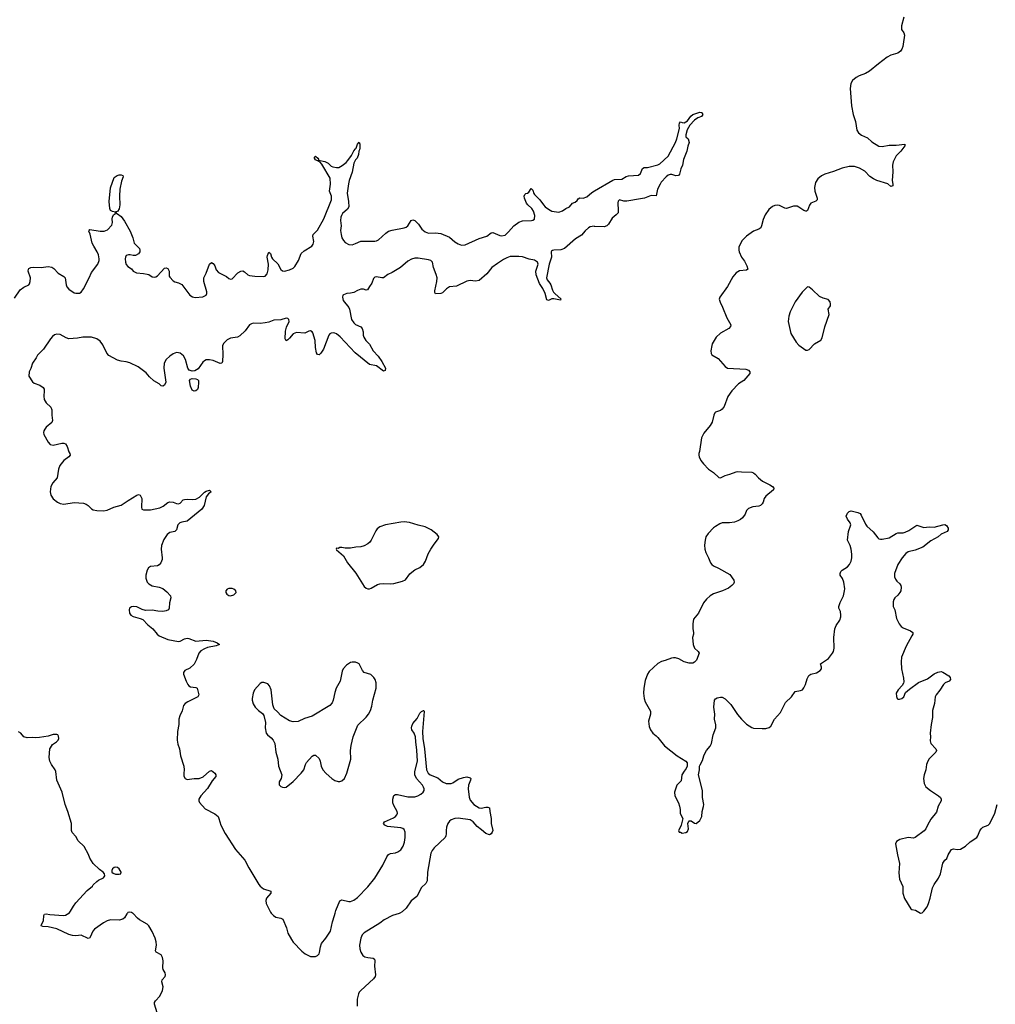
# Model space of a CAD drawing. Header units: inches. Extents: x 1835039 to 2027607, y 642849 to 774141.
# Tile 89 of 113: x 1943384 to 1954612, y 748950 to 760283. Entities that reach past the tile are written whole.
import ezdxf

# ---------------------------------------------------------------- set-up
doc = ezdxf.new("R2010")
doc.units = ezdxf.units.IN
doc.header["$MEASUREMENT"] = 0
for name, color, linetype in [('B9744', 7, 'Continuous'), ('B9745', 7, 'Continuous'), ('B9755', 7, 'Continuous'), ('B9756', 7, 'Continuous')]:
    doc.layers.add(name, color=color, linetype=linetype)

msp = doc.modelspace()

# ---------------------------------------------------------------- linework, layer by layer
at = {"layer": 'B9744', "color": 6, "elevation": 400}
for points in [[(1944625, 750000), (1944615, 749990), (1944590, 749946), (1944571, 749929), (1944530, 749918), (1944430, 749920), (1944390, 749909), (1944350, 749888), (1944245, 749815), (1944227, 749793), (1944196, 749724), (1944190, 749716), (1944170, 749707), (1944090, 749744), (1944030, 749737), (1943990, 749741), (1943950, 749753), (1943810, 749817), (1943710, 749842), (1943650, 749846), (1943631, 749851), (1943633, 749870), (1943657, 749910), (1943663, 749970), (1943670, 749988), (1943690, 749992), (1943730, 749982), (1943889, 749971), (1943910, 749976), (1943950, 749998), (1943952, 750000)], [(1944966, 748850), (1944937, 748950), (1944936, 748970), (1944945, 748990), (1944996, 749044), (1945026, 749110), (1945034, 749150), (1945021, 749210), (1945024, 749230), (1945058, 749270), (1945063, 749290), (1945059, 749310), (1945036, 749350), (1945030, 749370), (1945033, 749450), (1945027, 749490), (1945010, 749520), (1944953, 749550), (1944946, 749566), (1944957, 749630), (1944955, 749670), (1944944, 749710), (1944910, 749789), (1944871, 749851), (1944850, 749871), (1944762, 749922), (1944740, 749940), (1944690, 749994), (1944681, 750000)], [(1946278, 750000), (1946304, 749970), (1946330, 749953), (1946390, 749941), (1946413, 749930), (1946456, 749830), (1946470, 749769), (1946510, 749695), (1946530, 749666), (1946630, 749560), (1946670, 749529), (1946730, 749501), (1946770, 749498), (1946790, 749500), (1946813, 749510), (1946829, 749530), (1946835, 749545), (1946844, 749610), (1946858, 749650), (1946907, 749710), (1946961, 749790), (1946983, 749897), (1947008, 749970), (1947015, 750000)], [(1947758, 750000), (1947750, 749996), (1947673, 749970), (1947577, 749923), (1947530, 749884), (1947350, 749773), (1947327, 749750), (1947310, 749710), (1947294, 749630), (1947297, 749590), (1947308, 749550), (1947333, 749513), (1947357, 749497), (1947390, 749487), (1947450, 749482), (1947468, 749470), (1947472, 749450), (1947468, 749390), (1947480, 749290), (1947476, 749270), (1947456, 749244), (1947310, 749109), (1947291, 749090), (1947282, 749070), (1947268, 749010), (1947266, 748930)]]:
    msp.add_lwpolyline(points, dxfattribs=at)
at = {"layer": 'B9745', "color": 6, "elevation": 400}
for points in [[(1943322, 757078), (1943390, 757172), (1943430, 757203), (1943488, 757230), (1943498, 757242), (1943506, 757270), (1943507, 757310), (1943482, 757390), (1943483, 757410), (1943490, 757420), (1943510, 757430), (1943547, 757433), (1943631, 757429), (1943710, 757442), (1943753, 757433), (1943777, 757417), (1943826, 757366), (1943890, 757326), (1943907, 757310), (1943919, 757230), (1943928, 757208), (1943950, 757180), (1944010, 757140), (1944030, 757133), (1944070, 757135), (1944090, 757147), (1944117, 757183), (1944184, 757310), (1944209, 757371), (1944282, 757470), (1944298, 757510), (1944300, 757530), (1944290, 757575), (1944277, 757610), (1944235, 757675), (1944219, 757710), (1944194, 757814), (1944181, 757850), (1944182, 757858), (1944191, 757869), (1944310, 757848), (1944354, 757850), (1944395, 757865), (1944444, 757916), (1944453, 757947), (1944448, 757990), (1944451, 758010), (1944463, 758037), (1944485, 758050), (1944488, 758068), (1944450, 758076), (1944430, 758086), (1944422, 758110), (1944413, 758190), (1944428, 758348), (1944470, 758468), (1944505, 758490), (1944530, 758497), (1944550, 758497), (1944570, 758490), (1944573, 758473), (1944557, 758423), (1944538, 758330), (1944533, 758253), (1944538, 758150), (1944530, 758104), (1944510, 758076), (1944491, 758070), (1944496, 758050), (1944510, 758047), (1944550, 758019), (1944590, 757964), (1944654, 757850), (1944687, 757770), (1944702, 757710), (1944762, 757650), (1944767, 757630), (1944767, 757610), (1944750, 757589), (1944718, 757570), (1944690, 757567), (1944655, 757575), (1944635, 757575), (1944610, 757567), (1944600, 757550), (1944598, 757530), (1944602, 757490), (1944610, 757466), (1944630, 757443), (1944670, 757416), (1944691, 757390), (1944727, 757367), (1944810, 757362), (1944850, 757354), (1944870, 757348), (1944910, 757324), (1944930, 757320), (1944950, 757324), (1944970, 757336), (1945050, 757422), (1945070, 757427), (1945090, 757419), (1945105, 757390), (1945105, 757330), (1945110, 757320), (1945150, 757278), (1945170, 757267), (1945210, 757255), (1945250, 757234), (1945340, 757110), (1945371, 757091), (1945404, 757084), (1945490, 757093), (1945530, 757110), (1945539, 757130), (1945538, 757150), (1945504, 757270), (1945501, 757310), (1945530, 757365), (1945570, 757469), (1945590, 757487), (1945610, 757477), (1945622, 757462), (1945630, 757450), (1945644, 757404), (1945670, 757371), (1945765, 757325), (1945790, 757304), (1945810, 757295), (1945830, 757301), (1945896, 757370), (1945930, 757389), (1945950, 757391), (1945970, 757382), (1946010, 757347), (1946030, 757339), (1946090, 757330), (1946190, 757325), (1946210, 757332), (1946230, 757356), (1946244, 757404), (1946249, 757470), (1946232, 757548), (1946234, 757570), (1946250, 757605), (1946270, 757591), (1946281, 757550), (1946293, 757530), (1946353, 757473), (1946390, 757407), (1946410, 757392), (1946430, 757388), (1946490, 757405), (1946530, 757423), (1946550, 757440), (1946592, 757510), (1946622, 757590), (1946659, 757621), (1946744, 757676), (1946763, 757697), (1946770, 757730), (1946758, 757790), (1946760, 757810), (1946810, 757860), (1946884, 757990), (1946971, 758210), (1946971, 758250), (1946949, 758310), (1946962, 758390), (1946958, 758458), (1946860, 758620), (1946842, 758642), (1946825, 758650), (1946819, 758659), (1946810, 758658), (1946788, 758670), (1946775, 758690), (1946778, 758702), (1946790, 758712), (1946814, 758690), (1946827, 758670), (1946824, 758664), (1946897, 758650), (1946934, 758630), (1946970, 758597), (1946988, 758588), (1947030, 758581), (1947057, 758583), (1947096, 758604), (1947141, 758639), (1947160, 758660), (1947202, 758718), (1947230, 758772), (1947250, 758798), (1947258, 758802), (1947270, 758851), (1947290, 758871), (1947299, 758850), (1947298, 758802), (1947296, 758784), (1947285, 758770), (1947282, 758730), (1947267, 758690), (1947250, 758670), (1947228, 758630), (1947212, 758528), (1947175, 758430), (1947167, 758393), (1947153, 758287), (1947168, 758190), (1947172, 758128), (1947158, 758102), (1947100, 758050), (1947086, 758030), (1947079, 758010), (1947077, 757970), (1947082, 757910), (1947076, 757856), (1947082, 757810), (1947093, 757770), (1947110, 757740), (1947130, 757717), (1947170, 757695), (1947210, 757693), (1947250, 757706), (1947310, 757735), (1947470, 757732), (1947490, 757737), (1947514, 757750), (1947596, 757824), (1947630, 757847), (1947670, 757861), (1947810, 757886), (1947830, 757894), (1947850, 757910), (1947890, 757970), (1947910, 757980), (1947930, 757972), (1947953, 757950), (1947972, 757930), (1948011, 757871), (1948050, 757839), (1948090, 757826), (1948170, 757831), (1948230, 757821), (1948330, 757781), (1948390, 757727), (1948430, 757701), (1948470, 757688), (1948509, 757691), (1948670, 757764), (1948760, 757790), (1948811, 757829), (1948830, 757833), (1948910, 757799), (1948930, 757795), (1948970, 757803), (1949010, 757839), (1949070, 757910), (1949130, 757953), (1949170, 757968), (1949274, 757970), (1949290, 757974), (1949310, 757987), (1949314, 758030), (1949299, 758079), (1949277, 758110), (1949232, 758150), (1949216, 758170), (1949193, 758230), (1949191, 758250), (1949198, 758270), (1949210, 758281), (1949230, 758285), (1949243, 758297), (1949270, 758338), (1949290, 758322), (1949302, 758282), (1949309, 758269), (1949370, 758210), (1949411, 758150), (1949430, 758130), (1949470, 758101), (1949510, 758080), (1949590, 758069), (1949630, 758083), (1949670, 758111), (1949712, 758128), (1949747, 758170), (1949777, 758183), (1949798, 758202), (1949810, 758222), (1949830, 758234), (1949870, 758229), (1949910, 758245), (1949967, 758293), (1950000, 758312)], [(1950000, 757904), (1949995, 757905), (1949950, 757897), (1949930, 757887), (1949890, 757853), (1949850, 757804), (1949781, 757759), (1949655, 757650), (1949610, 757632), (1949532, 757628), (1949515, 757625), (1949503, 757617), (1949499, 757610), (1949504, 757550), (1949477, 757470), (1949448, 757310), (1949453, 757290), (1949485, 757250), (1949496, 757230), (1949515, 757170), (1949528, 757148), (1949546, 757126), (1949613, 757070), (1949607, 757053), (1949530, 757069), (1949510, 757068), (1949470, 757052), (1949450, 757059), (1949433, 757130), (1949405, 757190), (1949365, 757245), (1949327, 757347), (1949324, 757390), (1949349, 757470), (1949342, 757490), (1949310, 757513), (1949246, 757526), (1949170, 757554), (1949130, 757557), (1949030, 757555), (1948990, 757543), (1948950, 757523), (1948882, 757478), (1948819, 757430), (1948761, 757359), (1948670, 757280), (1948630, 757274), (1948570, 757281), (1948530, 757272), (1948410, 757215), (1948330, 757206), (1948296, 757184), (1948250, 757138), (1948230, 757131), (1948170, 757126), (1948162, 757142), (1948161, 757161), (1948185, 757270), (1948187, 757310), (1948177, 757350), (1948148, 757430), (1948133, 757493), (1948114, 757510), (1948090, 757518), (1947970, 757539), (1947930, 757539), (1947894, 757526), (1947850, 757502), (1947768, 757432), (1947670, 757373), (1947622, 757350), (1947570, 757312), (1947550, 757310), (1947490, 757324), (1947470, 757319), (1947455, 757305), (1947438, 757250), (1947408, 757210), (1947388, 757172), (1947370, 757169), (1947339, 757179), (1947310, 757181), (1947273, 757167), (1947230, 757144), (1947190, 757135), (1947149, 757131), (1947110, 757116), (1947103, 757110), (1947097, 757090), (1947107, 757050), (1947171, 756970), (1947179, 756950), (1947204, 756830), (1947230, 756792), (1947250, 756774), (1947308, 756748), (1947324, 756730), (1947338, 756690), (1947337, 756650), (1947344, 756630), (1947366, 756590), (1947410, 756548), (1947453, 756470), (1947510, 756410), (1947553, 756350), (1947594, 756270), (1947590, 756244), (1947570, 756238), (1947490, 756297), (1947410, 756315), (1947245, 756450), (1947071, 756631), (1947030, 756666), (1947010, 756676), (1946990, 756679), (1946970, 756675), (1946954, 756666), (1946940, 756650), (1946879, 756490), (1946850, 756444), (1946830, 756425), (1946810, 756428), (1946800, 756450), (1946790, 756510), (1946786, 756590), (1946757, 756677), (1946750, 756688), (1946730, 756700), (1946710, 756696), (1946665, 756675), (1946570, 756681), (1946550, 756676), (1946530, 756665), (1946490, 756616), (1946470, 756597), (1946450, 756585), (1946439, 756610), (1946442, 756698), (1946456, 756744), (1946486, 756810), (1946483, 756830), (1946470, 756842), (1946450, 756846), (1946390, 756827), (1946310, 756823), (1946250, 756802), (1946208, 756792), (1946150, 756785), (1946071, 756789), (1946050, 756782), (1946030, 756770), (1945978, 756702), (1945918, 756642), (1945890, 756630), (1945810, 756618), (1945770, 756596), (1945730, 756557), (1945718, 756530), (1945721, 756430), (1945717, 756350), (1945710, 756330), (1945690, 756326), (1945610, 756361), (1945570, 756368), (1945530, 756367), (1945510, 756357), (1945490, 756339), (1945437, 756263), (1945399, 756241), (1945370, 756237), (1945336, 756250), (1945318, 756270), (1945293, 756373), (1945270, 756413), (1945230, 756444), (1945210, 756450), (1945188, 756452), (1945150, 756436), (1945110, 756408), (1945070, 756373), (1945047, 756330), (1945043, 756270), (1945064, 756110), (1945050, 756077), (1945030, 756063), (1945010, 756067), (1944987, 756090), (1944926, 756126), (1944879, 756170), (1944838, 756218), (1944746, 756286), (1944650, 756334), (1944610, 756346), (1944550, 756352), (1944510, 756365), (1944410, 756419), (1944386, 756446), (1944341, 756541), (1944310, 756584), (1944271, 756611), (1944210, 756627), (1944110, 756628), (1944050, 756618), (1943950, 756610), (1943920, 756620), (1943850, 756658), (1943810, 756663), (1943785, 756655), (1943763, 756637), (1943740, 756610), (1943659, 756490), (1943590, 756420), (1943574, 756390), (1943531, 756330), (1943511, 756269), (1943492, 756230), (1943490, 756181), (1943530, 756116), (1943550, 756100), (1943617, 756077), (1943655, 756050), (1943665, 756030), (1943667, 756010), (1943663, 755950), (1943666, 755910), (1943690, 755871), (1943741, 755821), (1943752, 755792), (1943753, 755730), (1943762, 755670), (1943752, 755648), (1943690, 755593), (1943672, 755570), (1943662, 755550), (1943658, 755530), (1943661, 755510), (1943710, 755418), (1943734, 755394), (1943770, 755387), (1943870, 755410), (1943890, 755410), (1943910, 755401), (1943931, 755371), (1943949, 755309), (1943959, 755290), (1943964, 755270), (1943950, 755250), (1943890, 755207), (1943845, 755150), (1943829, 755110), (1943814, 755010), (1943764, 754950), (1943742, 754910), (1943733, 754850), (1943741, 754810), (1943769, 754769), (1943819, 754730), (1943850, 754713), (1943890, 754707), (1944010, 754724), (1944118, 754718), (1944150, 754707), (1944171, 754691), (1944210, 754652), (1944230, 754641), (1944272, 754632), (1944350, 754629), (1944390, 754638), (1944468, 754670), (1944550, 754694), (1944633, 754750), (1944730, 754809), (1944750, 754817), (1944772, 754810), (1944789, 754770), (1944785, 754670), (1944790, 754650), (1944810, 754641), (1944890, 754640), (1944995, 754665), (1945035, 754685), (1945090, 754726), (1945110, 754733), (1945150, 754730), (1945190, 754713), (1945210, 754710), (1945230, 754718), (1945265, 754755), (1945279, 754761), (1945310, 754765), (1945370, 754759), (1945410, 754765), (1945452, 754788), (1945510, 754845), (1945530, 754857), (1945570, 754866), (1945586, 754850), (1945555, 754825), (1945529, 754791), (1945508, 754690), (1945480, 754650), (1945310, 754510), (1945250, 754500), (1945225, 754490), (1945205, 754470), (1945189, 754411), (1945170, 754393), (1945110, 754379), (1945082, 754358), (1945042, 754298), (1945014, 754230), (1945010, 754190), (1945025, 754090), (1945024, 754070), (1945009, 754031), (1944990, 754007), (1944970, 753997), (1944890, 753989), (1944867, 753973), (1944850, 753946), (1944835, 753890), (1944835, 753855), (1944850, 753810), (1944868, 753790), (1944910, 753768), (1944990, 753751), (1945030, 753734), (1945077, 753697), (1945119, 753650), (1945124, 753630), (1945107, 753570), (1945104, 753510), (1945095, 753490), (1945070, 753477), (1945030, 753470), (1944975, 753475), (1944910, 753487), (1944830, 753483), (1944793, 753493), (1944730, 753524), (1944690, 753530), (1944670, 753525), (1944648, 753510), (1944643, 753490), (1944647, 753453), (1944663, 753430), (1944690, 753414), (1944772, 753392), (1944799, 753379), (1944857, 753317), (1944915, 753270), (1944967, 753210), (1944990, 753190), (1945090, 753148), (1945210, 753125), (1945230, 753128), (1945282, 753158), (1945310, 753162), (1945330, 753159), (1945410, 753130), (1945530, 753142), (1945610, 753130), (1945656, 753110), (1945685, 753090), (1945646, 753074), (1945544, 753056), (1945510, 753043), (1945470, 753018), (1945446, 752990), (1945420, 752920), (1945390, 752865), (1945340, 752820), (1945285, 752790), (1945268, 752770), (1945269, 752750), (1945298, 752670), (1945318, 752630), (1945330, 752617), (1945350, 752605), (1945410, 752596), (1945427, 752587), (1945447, 752510), (1945432, 752488), (1945317, 752430), (1945287, 752410), (1945270, 752387), (1945253, 752327), (1945226, 752270), (1945215, 752230), (1945214, 752170), (1945199, 752090), (1945197, 751990), (1945205, 751945), (1945224, 751890), (1945234, 751810), (1945274, 751690), (1945277, 751650), (1945271, 751610), (1945274, 751574), (1945288, 751548), (1945310, 751539), (1945391, 751549), (1945450, 751550), (1945494, 751566), (1945570, 751633), (1945590, 751641), (1945630, 751609), (1945642, 751590), (1945640, 751570), (1945600, 751520), (1945545, 751435), (1945467, 751350), (1945447, 751310), (1945444, 751290), (1945452, 751272), (1945520, 751200), (1945630, 751141), (1945666, 751110), (1945677, 751090), (1945697, 751010), (1945750, 750915), (1945868, 750730), (1945974, 750610), (1946020, 750520), (1946135, 750330), (1946152, 750310), (1946190, 750280), (1946273, 750250), (1946275, 750230), (1946226, 750170), (1946217, 750143), (1946221, 750110), (1946270, 750010), (1946278, 750000)], [(1947015, 750000), (1947021, 750030), (1947070, 750139), (1947090, 750151), (1947170, 750134), (1947190, 750134), (1947230, 750148), (1947270, 750178), (1947390, 750303), (1947470, 750400), (1947562, 750550), (1947610, 750648), (1947628, 750672), (1947650, 750684), (1947710, 750692), (1947737, 750703), (1947771, 750729), (1947799, 750770), (1947814, 750814), (1947822, 750870), (1947822, 750930), (1947810, 750960), (1947793, 750973), (1947770, 750981), (1947615, 750995), (1947586, 751010), (1947571, 751030), (1947581, 751050), (1947686, 751094), (1947708, 751110), (1947724, 751130), (1947730, 751150), (1947727, 751170), (1947690, 751238), (1947680, 751270), (1947677, 751310), (1947690, 751352), (1947710, 751364), (1947730, 751364), (1947850, 751339), (1947930, 751339), (1947964, 751350), (1948000, 751370), (1948027, 751393), (1948038, 751410), (1948038, 751430), (1948031, 751450), (1948019, 751470), (1947950, 751547), (1947933, 751590), (1947933, 751630), (1947961, 751750), (1947956, 751876), (1947941, 751970), (1947938, 752030), (1947924, 752070), (1947898, 752110), (1947893, 752130), (1947895, 752150), (1947910, 752181), (1947960, 752240), (1947990, 752302), (1948010, 752321), (1948032, 752332), (1948036, 752330), (1948039, 752319), (1948020, 752090), (1948022, 752010), (1948044, 751890), (1948067, 751650), (1948083, 751610), (1948109, 751589), (1948195, 751555), (1948250, 751510), (1948292, 751492), (1948350, 751492), (1948370, 751500), (1948430, 751540), (1948490, 751562), (1948530, 751567), (1948570, 751557), (1948575, 751550), (1948573, 751530), (1948550, 751470), (1948545, 751430), (1948555, 751335), (1948570, 751299), (1948611, 751250), (1948670, 751210), (1948694, 751206), (1948750, 751220), (1948770, 751220), (1948791, 751210), (1948793, 751170), (1948809, 751090), (1948811, 751030), (1948829, 750950), (1948823, 750930), (1948810, 750913), (1948790, 750902), (1948750, 750914), (1948699, 750959), (1948650, 750995), (1948603, 751050), (1948570, 751073), (1948430, 751093), (1948390, 751088), (1948350, 751071), (1948330, 751056), (1948310, 751030), (1948296, 750990), (1948291, 750950), (1948293, 750910), (1948290, 750890), (1948281, 750870), (1948155, 750750), (1948130, 750719), (1948115, 750690), (1948079, 750470), (1948074, 750370), (1948058, 750342), (1948007, 750293), (1947954, 750190), (1947890, 750140), (1947830, 750056), (1947785, 750015), (1947758, 750000)], [(1943952, 750000), (1943970, 750020), (1944002, 750078), (1944030, 750117), (1944159, 750261), (1944220, 750310), (1944230, 750326), (1944270, 750364), (1944290, 750379), (1944350, 750406), (1944363, 750430), (1944359, 750450), (1944345, 750470), (1944301, 750501), (1944230, 750572), (1944191, 750630), (1944174, 750674), (1944125, 750765), (1944056, 750830), (1944030, 750881), (1943988, 750928), (1943978, 750950), (1943979, 751030), (1943936, 751170), (1943905, 751250), (1943871, 751390), (1943812, 751530), (1943798, 751630), (1943790, 751650), (1943748, 751708), (1943730, 751750), (1943721, 751790), (1943731, 751889), (1943737, 751903), (1943761, 751939), (1943809, 751970), (1943825, 751990), (1943835, 752010), (1943830, 752035), (1943821, 752050), (1943810, 752056), (1943770, 752055), (1943710, 752034), (1943610, 752020), (1943570, 752016), (1943530, 752021), (1943470, 752018), (1943430, 752029), (1943396, 752070), (1943370, 752086)], [(1944681, 750000), (1944670, 750007), (1944650, 750011), (1944630, 750005), (1944625, 750000)]]:
    msp.add_lwpolyline(points, dxfattribs=at)
at = {"layer": 'B9745', "color": 6}
for points, elevation in [([(1945390, 756005), (1945370, 756020), (1945350, 756065), (1945339, 756130), (1945350, 756146), (1945370, 756154), (1945410, 756147), (1945430, 756140), (1945440, 756130), (1945442, 756110), (1945438, 756050), (1945430, 756026), (1945410, 756010)], 400), ([(1947810, 754503), (1947770, 754499), (1947593, 754467), (1947530, 754447), (1947498, 754422), (1947481, 754399), (1947429, 754291), (1947415, 754270), (1947392, 754248), (1947350, 754226), (1947310, 754217), (1947253, 754213), (1947190, 754199), (1947130, 754200), (1947090, 754209), (1947070, 754209), (1947050, 754195), (1947030, 754198), (1947025, 754190), (1947030, 754182), (1947110, 754111), (1947155, 754030), (1947251, 753911), (1947350, 753759), (1947370, 753740), (1947390, 753730), (1947410, 753730), (1947430, 753738), (1947500, 753780), (1947529, 753791), (1947570, 753795), (1947650, 753790), (1947690, 753793), (1947790, 753820), (1947823, 753837), (1947875, 753905), (1947896, 753924), (1947932, 753950), (1947990, 753978), (1948030, 754010), (1948053, 754050), (1948085, 754135), (1948117, 754190), (1948153, 754247), (1948205, 754310), (1948207, 754330), (1948190, 754359), (1948121, 754410), (1948050, 754446), (1947970, 754465), (1947870, 754496)], 500), ([(1945790, 753735), (1945772, 753728), (1945756, 753710), (1945757, 753690), (1945769, 753670), (1945790, 753655), (1945810, 753650), (1945850, 753664), (1945875, 753690), (1945873, 753710), (1945850, 753728), (1945830, 753734)], 500), ([(1947210, 752888), (1947190, 752883), (1947145, 752855), (1947106, 752810), (1947095, 752785), (1947072, 752670), (1947027, 752590), (1947010, 752539), (1946991, 752449), (1946979, 752421), (1946953, 752387), (1946750, 752268), (1946661, 752239), (1946590, 752205), (1946530, 752200), (1946490, 752211), (1946390, 752273), (1946350, 752317), (1946311, 752351), (1946296, 752396), (1946277, 752570), (1946257, 752617), (1946239, 752639), (1946195, 752655), (1946170, 752655), (1946150, 752644), (1946086, 752570), (1946070, 752530), (1946060, 752470), (1946060, 752450), (1946069, 752409), (1946093, 752370), (1946131, 752331), (1946177, 752296), (1946193, 752273), (1946213, 752193), (1946207, 752130), (1946221, 752070), (1946234, 752050), (1946276, 752016), (1946301, 751990), (1946319, 751950), (1946333, 751853), (1946356, 751770), (1946364, 751690), (1946401, 751590), (1946394, 751550), (1946369, 751510), (1946370, 751476), (1946390, 751455), (1946407, 751447), (1946430, 751444), (1946450, 751447), (1946530, 751514), (1946624, 751610), (1946652, 751648), (1946673, 751710), (1946686, 751734), (1946750, 751807), (1946770, 751819), (1946790, 751817), (1946830, 751778), (1946843, 751750), (1946854, 751690), (1946873, 751650), (1946910, 751606), (1946975, 751550), (1947010, 751526), (1947050, 751513), (1947070, 751514), (1947090, 751520), (1947122, 751550), (1947148, 751610), (1947196, 751770), (1947192, 751872), (1947199, 751930), (1947221, 752030), (1947276, 752164), (1947370, 752254), (1947398, 752290), (1947421, 752330), (1947438, 752382), (1947448, 752452), (1947485, 752590), (1947486, 752650), (1947474, 752690), (1947461, 752710), (1947424, 752744), (1947350, 752770), (1947330, 752790), (1947290, 752867), (1947276, 752876), (1947248, 752888)], 500), ([(1944490, 750530), (1944470, 750524), (1944453, 750510), (1944444, 750490), (1944445, 750470), (1944458, 750458), (1944488, 750448), (1944530, 750446), (1944549, 750451), (1944553, 750470), (1944530, 750510), (1944510, 750526)], 400)]:
    msp.add_lwpolyline(points, close=True, dxfattribs=dict(at, elevation=elevation))
at = {"layer": 'B9755', "color": 6}
for points, elevation in [([(1953551, 760000), (1953547, 759973), (1953537, 759943), (1953521, 759919), (1953490, 759897), (1953410, 759875), (1953367, 759850), (1953266, 759774), (1953166, 759690), (1953117, 759663), (1953044, 759636), (1953010, 759618), (1952970, 759583), (1952950, 759550), (1952941, 759490), (1952959, 759290), (1952978, 759190), (1953005, 759110), (1953020, 759010), (1953039, 758979), (1953072, 758952), (1953141, 758921), (1953190, 758875), (1953270, 758825), (1953310, 758823), (1953390, 758837), (1953470, 758840), (1953571, 758850), (1953570, 758830), (1953525, 758770), (1953470, 758714), (1953435, 758645), (1953430, 758610), (1953433, 758530), (1953426, 758430), (1953433, 758390), (1953431, 758369), (1953410, 758363), (1953375, 758395), (1953250, 758432), (1953210, 758449), (1953170, 758478), (1953110, 758540), (1953050, 758572), (1952990, 758594), (1952930, 758593), (1952850, 758575), (1952750, 758534), (1952650, 758503), (1952610, 758484), (1952569, 758451), (1952542, 758410), (1952530, 758350), (1952535, 758310), (1952561, 758230), (1952561, 758210), (1952547, 758193), (1952489, 758170), (1952473, 758147), (1952450, 758087), (1952440, 758080), (1952430, 758077), (1952410, 758085), (1952350, 758126), (1952330, 758135), (1952290, 758135), (1952210, 758111), (1952190, 758114), (1952130, 758144), (1952110, 758148), (1952076, 758144), (1952049, 758131), (1952004, 758096), (1951963, 758037), (1951939, 757981), (1951923, 757910), (1951912, 757888), (1951890, 757873), (1951830, 757847), (1951747, 757790), (1951699, 757741), (1951662, 757670), (1951659, 757630), (1951665, 757610), (1951691, 757550), (1951724, 757504), (1951752, 757450), (1951764, 757410), (1951750, 757401), (1951670, 757393), (1951630, 757368), (1951590, 757322), (1951529, 757210), (1951442, 757090), (1951436, 757064), (1951444, 757030), (1951474, 756974), (1951522, 756850), (1951570, 756770), (1951566, 756750), (1951546, 756730), (1951450, 756673), (1951400, 756630), (1951355, 756550), (1951349, 756531), (1951338, 756470), (1951341, 756441), (1951350, 756426), (1951422, 756382), (1951502, 756290), (1951530, 756272), (1951742, 756262), (1951772, 756250), (1951788, 756230), (1951787, 756210), (1951718, 756130), (1951657, 756090), (1951579, 756010), (1951535, 755945), (1951490, 755830), (1951470, 755798), (1951450, 755783), (1951393, 755767), (1951384, 755756), (1951373, 755730), (1951355, 755650), (1951329, 755610), (1951257, 755523), (1951230, 755470), (1951208, 755312), (1951201, 755290), (1951199, 755270), (1951203, 755250), (1951222, 755210), (1951252, 755170), (1951310, 755110), (1951367, 755070), (1951430, 755012), (1951450, 755010), (1951504, 755036), (1951557, 755050), (1951630, 755080), (1951650, 755083), (1951690, 755077), (1951810, 755073), (1951830, 755066), (1951850, 755050), (1951888, 755008), (1951934, 754970), (1952018, 754930), (1952048, 754910), (1952063, 754890), (1952058, 754870), (1951970, 754799), (1951953, 754770), (1951941, 754730), (1951930, 754710), (1951910, 754692), (1951890, 754683), (1951823, 754677), (1951770, 754658), (1951750, 754632), (1951733, 754590), (1951702, 754550), (1951680, 754530), (1951650, 754513), (1951610, 754500), (1951552, 754492), (1951470, 754492), (1951441, 754479), (1951390, 754450), (1951370, 754432), (1951308, 754370), (1951282, 754330), (1951272, 754290), (1951266, 754234), (1951268, 754190), (1951279, 754150), (1951313, 754090), (1951336, 754030), (1951350, 754010), (1951370, 753995), (1951426, 753970), (1951556, 753896), (1951602, 753830), (1951606, 753810), (1951598, 753790), (1951580, 753770), (1951541, 753739), (1951473, 753707), (1951367, 753673), (1951332, 753650), (1951290, 753613), (1951252, 753570), (1951196, 753450), (1951138, 753382), (1951130, 753330), (1951131, 753271), (1951139, 753230), (1951139, 753210), (1951129, 753170), (1951134, 753090), (1951152, 753050), (1951192, 753010), (1951202, 752990), (1951173, 752910), (1951152, 752888), (1951130, 752876), (1951090, 752875), (1951030, 752891), (1950970, 752925), (1950930, 752936), (1950910, 752937), (1950885, 752935), (1950813, 752907), (1950770, 752897), (1950729, 752871), (1950630, 752782), (1950609, 752750), (1950584, 752676), (1950566, 752590), (1950565, 752530), (1950572, 752470), (1950583, 752430), (1950642, 752322), (1950642, 752290), (1950621, 752210), (1950629, 752149), (1950643, 752110), (1950670, 752070), (1950710, 752040), (1950730, 752019), (1950804, 751924), (1950950, 751810), (1951051, 751750), (1951064, 751730), (1951067, 751690), (1951055, 751664), (1951030, 751633), (1951005, 751590), (1950998, 751522), (1950945, 751470), (1950920, 751390), (1950923, 751350), (1950967, 751270), (1950979, 751230), (1950987, 751190), (1950987, 751146), (1951015, 751090), (1950995, 751010), (1950983, 750977), (1950966, 750950), (1950972, 750932), (1950988, 750932), (1951010, 750921), (1951050, 750928), (1951070, 750939), (1951082, 750970), (1951073, 751030), (1951084, 751056), (1951090, 751061), (1951110, 751061), (1951150, 751034), (1951170, 751031), (1951210, 751067), (1951236, 751110), (1951238, 751170), (1951255, 751225), (1951256, 751250), (1951242, 751330), (1951241, 751410), (1951196, 751590), (1951209, 751650), (1951209, 751690), (1951214, 751706), (1951243, 751757), (1951256, 751810), (1951266, 751830), (1951290, 751870), (1951330, 751922), (1951344, 751950), (1951364, 752050), (1951397, 752130), (1951395, 752165), (1951381, 752230), (1951384, 752290), (1951371, 752370), (1951380, 752450), (1951390, 752464), (1951410, 752476), (1951450, 752485), (1951470, 752484), (1951504, 752464), (1951570, 752400), (1951645, 752285), (1951690, 752232), (1951750, 752175), (1951810, 752136), (1951830, 752129), (1951930, 752123), (1951970, 752124), (1952010, 752134), (1952030, 752151), (1952070, 752230), (1952139, 752310), (1952198, 752422), (1952267, 752490), (1952310, 752549), (1952370, 752560), (1952392, 752570), (1952409, 752591), (1952429, 752631), (1952446, 752694), (1952467, 752733), (1952490, 752751), (1952554, 752766), (1952598, 752790), (1952613, 752810), (1952613, 752830), (1952600, 752870), (1952693, 752930), (1952740, 752990), (1952749, 753010), (1952756, 753050), (1952752, 753170), (1952765, 753270), (1952782, 753310), (1952822, 753370), (1952834, 753410), (1952836, 753430), (1952832, 753470), (1952813, 753510), (1952811, 753530), (1952825, 753575), (1952865, 753650), (1952877, 753710), (1952879, 753730), (1952870, 753810), (1952854, 753850), (1952828, 753890), (1952825, 753910), (1952834, 753930), (1952850, 753946), (1952910, 753984), (1952935, 754010), (1952954, 754050), (1952961, 754090), (1952962, 754130), (1952954, 754190), (1952941, 754230), (1952911, 754290), (1952923, 754390), (1952950, 754470), (1952943, 754490), (1952910, 754534), (1952897, 754570), (1952910, 754603), (1952930, 754620), (1952952, 754628), (1953030, 754610), (1953057, 754597), (1953070, 754579), (1953117, 754477), (1953133, 754453), (1953208, 754388), (1953259, 754319), (1953270, 754309), (1953290, 754302), (1953310, 754302), (1953390, 754320), (1953470, 754369), (1953490, 754376), (1953550, 754378), (1953576, 754384), (1953618, 754402), (1953710, 754465), (1953790, 754439), (1953850, 754446), (1953910, 754440), (1954008, 754470), (1954030, 754471), (1954050, 754461), (1954068, 754430), (1954068, 754410), (1954058, 754390), (1953990, 754362), (1953956, 754330), (1953870, 754283), (1953777, 754210), (1953690, 754175), (1953610, 754156), (1953582, 754138), (1953540, 754090), (1953490, 754010), (1953451, 753910), (1953452, 753870), (1953463, 753843), (1953479, 753819), (1953514, 753790), (1953525, 753770), (1953529, 753750), (1953524, 753710), (1953515, 753690), (1953490, 753659), (1953456, 753630), (1953445, 753610), (1953437, 753583), (1953438, 753530), (1953454, 753490), (1953477, 753390), (1953505, 753330), (1953530, 753298), (1953550, 753284), (1953637, 753250), (1953663, 753230), (1953662, 753210), (1953653, 753190), (1953587, 753070), (1953533, 752947), (1953529, 752890), (1953533, 752810), (1953556, 752704), (1953558, 752662), (1953555, 752645), (1953541, 752619), (1953494, 752570), (1953470, 752530), (1953474, 752494), (1953484, 752470), (1953490, 752463), (1953510, 752460), (1953538, 752470), (1953559, 752490), (1953580, 752540), (1953623, 752577), (1953730, 752654), (1953830, 752697), (1953908, 752752), (1953950, 752773), (1953990, 752781), (1954010, 752774), (1954077, 752730), (1954093, 752710), (1954095, 752690), (1954081, 752670), (1954036, 752650), (1954015, 752630), (1953974, 752566), (1953930, 752512), (1953922, 752490), (1953913, 752410), (1953891, 752330), (1953890, 752250), (1953874, 752170), (1953862, 752070), (1953867, 752030), (1953863, 751983), (1953869, 751950), (1953929, 751890), (1953935, 751870), (1953927, 751850), (1953850, 751774), (1953836, 751750), (1953822, 751710), (1953812, 751648), (1953793, 751590), (1953787, 751550), (1953793, 751493), (1953811, 751451), (1953865, 751410), (1953960, 751350), (1953980, 751330), (1953988, 751310), (1953988, 751290), (1953955, 751230), (1953937, 751163), (1953870, 751079), (1953830, 751010), (1953814, 750970), (1953795, 750945), (1953690, 750868), (1953670, 750863), (1953609, 750871), (1953513, 750847), (1953477, 750823), (1953465, 750795), (1953486, 750670), (1953508, 750570), (1953502, 750462), (1953509, 750390), (1953547, 750307), (1953549, 750230), (1953567, 750167), (1953639, 750050), (1953650, 750042), (1953695, 750035), (1953750, 750000), (1953770, 750004), (1953790, 750021), (1953827, 750073), (1953843, 750110), (1953862, 750170), (1953889, 750291), (1953910, 750330), (1953959, 750401), (1953980, 750450), (1954010, 750576), (1954030, 750607), (1954054, 750626), (1954070, 750670), (1954100, 750720), (1954110, 750732), (1954130, 750739), (1954174, 750730), (1954210, 750734), (1954270, 750770), (1954322, 750818), (1954401, 750870), (1954413, 750887), (1954434, 750946), (1954449, 750971), (1954470, 750987), (1954530, 751012), (1954550, 751032), (1954605, 751150), (1954633, 751250)], 500), ([(1950000, 758312), (1950210, 758436), (1950230, 758443), (1950313, 758447), (1950362, 758478), (1950390, 758485), (1950506, 758494), (1950528, 758512), (1950550, 758568), (1950570, 758582), (1950610, 758582), (1950727, 758613), (1950750, 758623), (1950847, 758713), (1950932, 758868), (1950947, 758910), (1950977, 759030), (1950973, 759070), (1950977, 759090), (1950990, 759106), (1951010, 759098), (1951030, 759097), (1951070, 759120), (1951107, 759173), (1951130, 759190), (1951210, 759217), (1951230, 759215), (1951235, 759210), (1951246, 759190), (1951240, 759180), (1951230, 759170), (1951190, 759154), (1951150, 759127), (1951098, 759070), (1951066, 759014), (1951050, 758958), (1951050, 758934), (1951076, 758910), (1951090, 758870), (1951074, 758826), (1951062, 758770), (1951025, 758675), (1951013, 758610), (1950993, 758567), (1950977, 758503), (1950965, 758490), (1950935, 758485), (1950890, 758500), (1950870, 758500), (1950848, 758492), (1950825, 758475), (1950768, 758412), (1950754, 758390), (1950726, 758330), (1950710, 758254), (1950650, 758258), (1950574, 758230), (1950530, 758219), (1950370, 758194), (1950335, 758195), (1950288, 758210), (1950270, 758192), (1950267, 758173), (1950273, 758087), (1950270, 758060), (1950250, 758036), (1950203, 757997), (1950162, 757930), (1950142, 757910), (1950110, 757897), (1950000, 757904)], 400)]:
    msp.add_lwpolyline(points, dxfattribs=dict(at, elevation=elevation))
at = {"layer": 'B9755', "color": 6, "elevation": 600}
msp.add_lwpolyline([(1952450, 757209), (1952390, 757146), (1952310, 757034), (1952250, 756919), (1952237, 756870), (1952229, 756810), (1952260, 756670), (1952319, 756570), (1952350, 756535), (1952430, 756479), (1952450, 756479), (1952470, 756488), (1952530, 756552), (1952606, 756594), (1952621, 756619), (1952652, 756748), (1952701, 756890), (1952690, 756950), (1952714, 756990), (1952715, 757010), (1952710, 757035), (1952690, 757061), (1952630, 757078), (1952590, 757097), (1952510, 757174), (1952470, 757205)], close=True, dxfattribs=at)
at = {"layer": 'B9756', "color": 6, "elevation": 500}
msp.add_lwpolyline([(1953561, 760310), (1953532, 760210), (1953532, 760170), (1953558, 760130), (1953566, 760106), (1953551, 760000)], dxfattribs=at)

doc.saveas('drawing.dxf')
